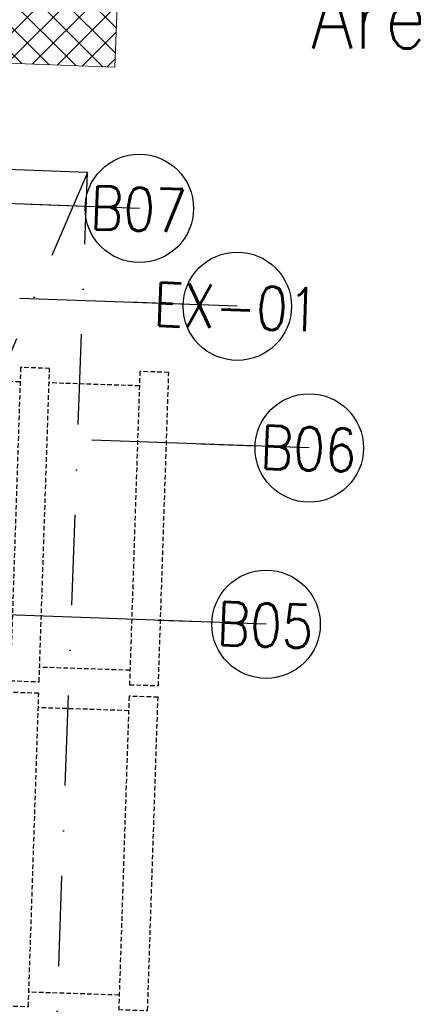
# Model space of a CAD drawing. Header units: millimetres. Extents: x 297264 to 416219, y -77299 to -23696.
# Tile 231 of 256: x 366118 to 366662, y -28784 to -27421. Entities that reach past the tile are written whole.
import ezdxf

# ---------------------------------------------------------------- set-up
doc = ezdxf.new("R2010")
doc.units = ezdxf.units.MM
doc.header["$LTSCALE"] = 2.5
for name, pattern in [('CONTINUA', [0]), ('DASHDOTX2', [2, 1, -0.5, 0, -0.5]), ('NASCOSTA', [0.381, 0.254, -0.127])]:
    doc.linetypes.add(name, pattern=pattern)
for name, color, linetype, lineweight in [('CKD Equipments', 252, 'Continuous', 0), ('ELEVATION 1', 143, 'Continuous', 18), ('ELEVATION 4', 157, 'Continuous', 9), ('HATCH LIGHT', 250, 'Continuous', 0), ('ROOM TEXT', 7, 'Continuous', 5)]:
    doc.layers.add(name, color=color, linetype=linetype, lineweight=lineweight)
doc.layers.add('IQ_204_2D', color=7, linetype='CONTINUA')
doc.layers.add('L8', color=1, linetype='Continuous')
doc.styles.add('MTEXT', font='romans.shx', dxfattribs={"width": 0.85})
doc.styles.get("Standard").update_dxf_attribs({"font": 'GOTHIC.TTF'})
doc.dimstyles.new('AJKD_30', dxfattribs={"dimscale": 30, "dimtxt": 2, "dimasz": 1, "dimexe": 0.8, "dimexo": 0.8, "dimgap": 0.5, "dimtad": 1, "dimdec": 0, "dimzin": 0, "dimdsep": 46, "dimtxsty": 'Standard', "dimblk": 'ARCHTICK', "dimcen": 0.125, "dimclrd": 251, "dimclre": 251, "dimclrt": 42, "dimadec": 0, "dimazin": 0, "dimtfac": 1, "dimtdec": 0, "dimtix": 1, "dimtmove": 0, "dimatfit": 3, "dimfxl": 1, "dimtolj": 1, "dimtzin": 0, "dimarcsym": 1})

# ---------------------------------------------------------------- blocks, each defined once
blk = doc.blocks.new('_ArchTick')
at = {"color": 0, "linetype": 'ByBlock', "const_width": 0.15}
blk.add_lwpolyline([(-0.5, -0.5), (0.5, 0.5)], dxfattribs=at)

msp = doc.modelspace()

# ---------------------------------------------------------------- hatches: boundary and pattern name
at = {"layer": 'HATCH LIGHT', "true_color": 0x636466}
h = msp.add_hatch(dxfattribs=at)
h.set_pattern_fill('ANSI32', color=251, scale=6)
h.set_pattern_definition([(45, (300231.21, -46725.026), (-40.411153, 40.411153), []), (45, (300258.15, -46725.026), (-40.411153, 40.411153), [])])
h.paths.add_polyline_path([(377374.1, -32590), (377180.1, -32638.8), (377361.6, -33359.7), (364809, -33359.6, -0.000263), (364794.5, -33559.6), (377618.3, -33559.7)])
h.paths.add_polyline_path([(365222.9, -25157.1), (365022.9, -25157.1, -0.011972), (364541.6, -34256), (364742.2, -34256, 0.01196)])
h.paths.add_polyline_path([(365206.6, -25697.6), (374885.5, -26046.6, 0.003501), (375379.6, -26800.6), (375547.2, -26691.5), (374997.1, -25850.5), (365212.8, -25497.7, -0.000262)])
h = msp.add_hatch(dxfattribs=at)
h.set_pattern_fill('ANSI37', color=251, scale=8)
h.set_pattern_definition([(45, (300231.21, -46725.026), (-17.960512, 17.960512), []), (135, (300231.21, -46725.026), (-17.960512, -17.960512), [])])
edge = h.paths.add_edge_path()
edge.add_line((368000.1, -25798.3), (365206.6, -25697.6))
edge.add_arc((174809.2, -19659.4), 190493.1, 356.573537, 358.183559, ccw=False)
edge.add_line((364961.8, -31044.7), (367811, -31044.7))
edge.add_line((367811, -31044.7), (367937.5, -27535.7))
edge.add_line((367937.5, -27535.7), (367837.5, -27532.1))
edge.add_line((367837.5, -27532.1), (367808.3, -28343.5))
edge.add_line((367808.3, -28343.5), (367808.3, -28343.5))
edge.add_line((367808.3, -28343.5), (367743.4, -30142.4))
edge.add_line((367743.4, -30142.4), (367714.5, -30944.7))
edge.add_line((367714.5, -30944.7), (365082.8, -30944.7))
edge.add_line((365082.8, -30944.7), (365208.8, -27449.3))
edge.add_line((365208.8, -27449.3), (366208.2, -27485.3))
edge.add_line((366208.2, -27485.3), (366249.6, -27486.8))
edge.add_line((366249.6, -27486.8), (366253.2, -27386.9))
edge.add_line((366253.2, -27386.9), (365212.4, -27349.3))
edge.add_line((365212.4, -27349.3), (365268.3, -25799.9))
edge.add_line((365268.3, -25799.9), (366767.4, -25853.9))
edge.add_line((366767.4, -25853.9), (366756.6, -26153.7))
edge.add_line((366756.6, -26153.7), (366733.1, -26801.7))
edge.add_line((366733.1, -26801.7), (366730.5, -26874.9))
edge.add_line((366730.5, -26874.9), (366830.4, -26878.5))
edge.add_line((366830.4, -26878.5), (366867.2, -25857.5))
edge.add_line((366867.2, -25857.5), (367896.6, -25894.7))
edge.add_line((367896.6, -25894.7), (367870, -26632.7))
edge.add_line((367870, -26632.7), (367969.9, -26636.3))
edge.add_line((367969.9, -26636.3), (368000.1, -25798.3))

# ---------------------------------------------------------------- linework, layer by layer
at = {"layer": 'CKD Equipments', "elevation": 890}
msp.add_lwpolyline([(366211.4, -27632.7), (366211.4, -27632.7)], dxfattribs=at)
at = {"layer": 'ELEVATION 1'}
for p, q in [((366249.6, -27486.8), (366253.2, -27386.9)), ((365208.8, -27449.3), (366249.6, -27486.8))]:
    msp.add_line(p, q, dxfattribs=at)
at = {"layer": 'IQ_204_2D', "linetype": 'NASCOSTA', "ltscale": 10}
for p, q in [((366118.5, -27922.6, 890), (365993.5, -27918.4, 890)), ((366283.4, -27928, 890), (366158.4, -27923.9, 890)), ((366270.3, -28321.8, 890), (366145.4, -28317.7, 890)), ((366268.5, -28377.8, 890), (366143.5, -28373.6, 890)), ((366255.4, -28771.6, 890), (366130.5, -28767.4, 890))]:
    msp.add_line(p, q, dxfattribs=at)
at = {"layer": 'IQ_204_2D', "linetype": 'NASCOSTA', "ltscale": 10, "elevation": 890}
for points in [[(366119.1, -27902.6), (366104.7, -28336.3), (366144.7, -28337.7), (366159.1, -27903.9), (366119.1, -27902.6)], [(366284, -27908), (366269.7, -28341.8), (366309.6, -28343.1), (366324, -27909.4), (366284, -27908)], [(366104.2, -28352.3), (366089.9, -28786.1), (366129.8, -28787.4), (366144.2, -28353.7), (366104.2, -28352.3)], [(366269.1, -28357.8), (366254.8, -28791.6), (366294.7, -28792.9), (366309.1, -28359.1), (366269.1, -28357.8)]]:
    msp.add_lwpolyline(points, dxfattribs=at)
at = {"layer": 'L8', "linetype": 'DASHDOTX2', "ltscale": 50, "elevation": 890}
msp.add_lwpolyline([(365212, -27596.7), (365118.3, -30195), (366117.7, -30231), (366211.4, -27632.7)], close=True, dxfattribs=at)
msp.add_lwpolyline([(366211.4, -27632.7), (365118.3, -30195)], dxfattribs=at)

# ---------------------------------------------------------------- texts
at = {"layer": 'ROOM TEXT', "insert": (367479.1, -27491, 0.2), "char_height": 90, "attachment_point": 9, "style": 'MTEXT'}
msp.add_mtext_dynamic_manual_height_columns('\\A1;\\pxqc;Area: 13.4sqm', width=1162.931, gutter_width=1.8, heights=[0], dxfattribs=at)
at = {"layer": 'ROOM TEXT', "char_height": 60, "attachment_point": 7, "rotation": 357.9352, "style": 'MTEXT'}
for s, insert in [('\\A1;\\pxqc;B07', (366195.7, -27710.4, 0.2)), ('\\A1;\\pxqc;EX-01', (366331.2, -27845.8, 0.2)), ('\\A1;\\pxqc;B06', (366430.7, -28042, 0.2)), ('\\A1;\\pxqc;B05', (366371, -28286.1, 0.2))]:
    msp.add_mtext_dynamic_manual_height_columns(s, width=170.917, gutter_width=1.8, heights=[0], dxfattribs=dict(at, insert=insert))

# ---------------------------------------------------------------- leaders
at = {"layer": 'ELEVATION 4'}
for points in [[(366283.3, -27682.3), (365982.5, -27671.5)], [(366418.8, -27817.8), (366118, -27806.9)], [(366518.3, -28014), (366217.5, -28003.2)], [(366458.6, -28258.1), (365907.4, -28238.3)]]:
    msp.add_leader(points, dimstyle='AJKD_30', override={"dimasz": 5, "dimgap": 0.5, "dimtad": 0, "dimldrblk": 'DotBlank', "dimfxl": 0.18, "dimfxlon": 1, "dimarcsym": 2}, dxfattribs=at)

doc.saveas('drawing.dxf')
